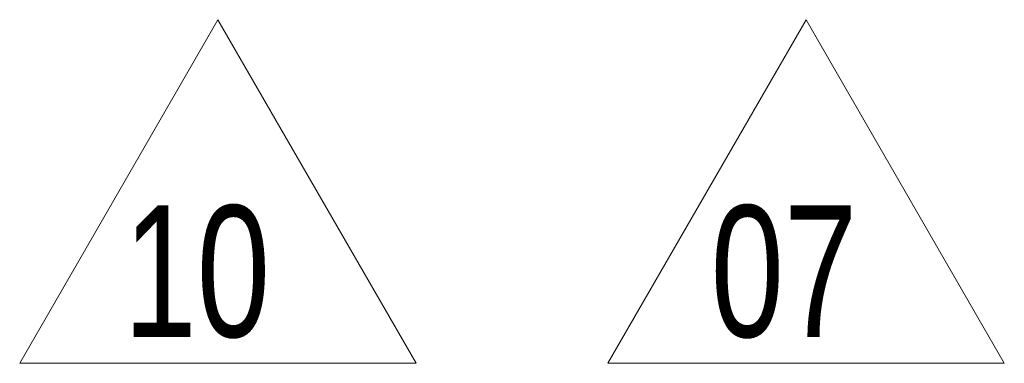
# Model space of a CAD drawing. Header units: millimetres. Extents: x 0 to 1118, y 0 to 864.
# Tile 139 of 256: x 342.19 to 365.99, y 372.22 to 380.52. Entities that reach past the tile are written whole.
import ezdxf

# ---------------------------------------------------------------- set-up
doc = ezdxf.new("R2010")
doc.units = ezdxf.units.MM
doc.styles.add('SLDTEXTSTYLE2', font='TXT', dxfattribs={"width": 0.75})

# ---------------------------------------------------------------- blocks, each defined once
blk = doc.blocks.new('SW_NOTE_14')
at = {"color": 0, "linetype": 'Continuous', "lineweight": 0}
for p, q in [((-2.488, 0.28), (2.304, 8.58)), ((2.304, 8.58), (7.096, 0.28)), ((7.096, 0.28), (-2.488, 0.28))]:
    blk.add_line(p, q, dxfattribs=at)
at = {"color": 0, "linetype": 'Continuous', "lineweight": 0, "insert": (0, 4.093), "char_height": 3.175, "attachment_point": 1, "style": 'SLDTEXTSTYLE2'}
blk.add_mtext('07', dxfattribs=at)
blk = doc.blocks.new('SW_NOTE_15')
at = {"color": 0, "linetype": 'Continuous', "lineweight": 0}
for p, q in [((-2.508, 0.28), (2.283, 8.58)), ((2.283, 8.58), (7.075, 0.28)), ((7.075, 0.28), (-2.508, 0.28))]:
    blk.add_line(p, q, dxfattribs=at)
at = {"color": 0, "linetype": 'Continuous', "lineweight": 0, "insert": (0, 4.093), "char_height": 3.175, "attachment_point": 1, "style": 'SLDTEXTSTYLE2'}
blk.add_mtext('10', dxfattribs=at)

msp = doc.modelspace()

# ---------------------------------------------------------------- block references
at = {"color": 7, "linetype": 'Continuous', "lineweight": 0}
for name, p in [('SW_NOTE_15', (344.7026, 371.9402)), ('SW_NOTE_14', (358.8911, 371.9402))]:
    msp.add_blockref(name, p, dxfattribs=at)

doc.saveas('drawing.dxf')
